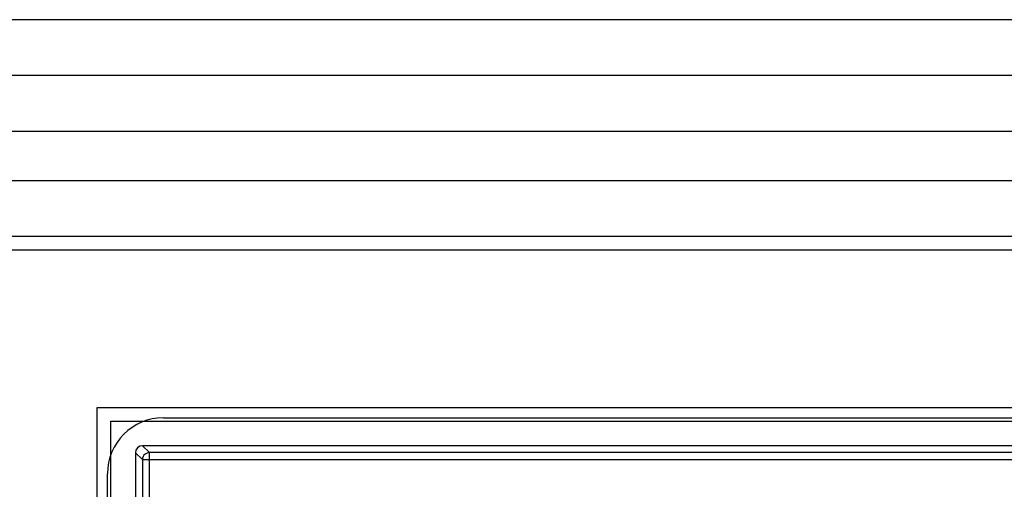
# Model space of a CAD drawing. Header units: millimetres. Extents: x 0 to 1524, y 0 to 1016.
# Tile 220 of 256: x 650 to 664, y 929 to 936. Entities that reach past the tile are written whole.
import ezdxf

# ---------------------------------------------------------------- set-up
doc = ezdxf.new("R2010")
doc.units = ezdxf.units.MM
doc.header["$LTSCALE"] = 83.82
doc.layers.get('0').update_dxf_attribs({"linetype": 'CONTINUOUS'})

msp = doc.modelspace()

# ---------------------------------------------------------------- linework, layer by layer
at = {"color": 7, "linetype": 'CONTINUOUS'}
for p, q in [((974.594, 935.938), (546.194, 935.938)), ((974.394, 935.138), (546.394, 935.138)), ((974.394, 935.138), (546.394, 935.138)), ((974.394, 935.138), (546.394, 935.138)), ((974.394, 934.338), (546.394, 934.338)), ((554.394, 933.638), (966.394, 933.638)), ((554.594, 932.838), (966.194, 932.838)), ((966.194, 932.638), (554.594, 932.638)), ((652.094, 930.238), (664.694, 930.238)), ((651.294, 916.838), (651.294, 929.438))]:
    msp.add_line(p, q, dxfattribs=at)
at = {"color": 4, "linetype": 'CONTINUOUS'}
for p, q in [((651.144, 930.388), (665.644, 930.388)), ((651.144, 915.888), (651.144, 930.388)), ((651.344, 916.088), (651.344, 930.188)), ((651.344, 930.188), (665.444, 930.188))]:
    msp.add_line(p, q, dxfattribs=at)
at = {"color": 6, "linetype": 'CONTINUOUS'}
for p, q in [((664.994, 929.838), (651.794, 929.838)), ((651.794, 929.838), (651.894, 929.739)), ((651.694, 929.738), (651.694, 916.538)), ((651.794, 929.639), (651.694, 929.738)), ((651.794, 929.639), (651.794, 916.638)), ((664.895, 929.739), (651.894, 929.739)), ((651.894, 916.638), (651.894, 929.639)), ((651.894, 929.639), (664.895, 929.639))]:
    msp.add_line(p, q, dxfattribs=at)
for points in [[(651.794, 929.838), (651.756, 929.831), (651.724, 929.809), (651.702, 929.777), (651.694, 929.738)], [(651.894, 929.739), (651.872, 929.736), (651.851, 929.729), (651.832, 929.717), (651.816, 929.701), (651.804, 929.682), (651.797, 929.661), (651.794, 929.639)], [(651.794, 929.639), (651.797, 929.639), (651.805, 929.639), (651.817, 929.639), (651.832, 929.639), (651.851, 929.639), (651.872, 929.639), (651.894, 929.639)], [(651.894, 929.639), (651.894, 929.661), (651.894, 929.681), (651.894, 929.7), (651.894, 929.716), (651.894, 929.728), (651.894, 929.736), (651.894, 929.739)]]:
    msp.add_lwpolyline(points, dxfattribs=at)
at = {"color": 7, "linetype": 'CONTINUOUS'}
msp.add_arc((652.094, 929.438), 0.8, 90, 180, dxfattribs=at)

doc.saveas('drawing.dxf')
